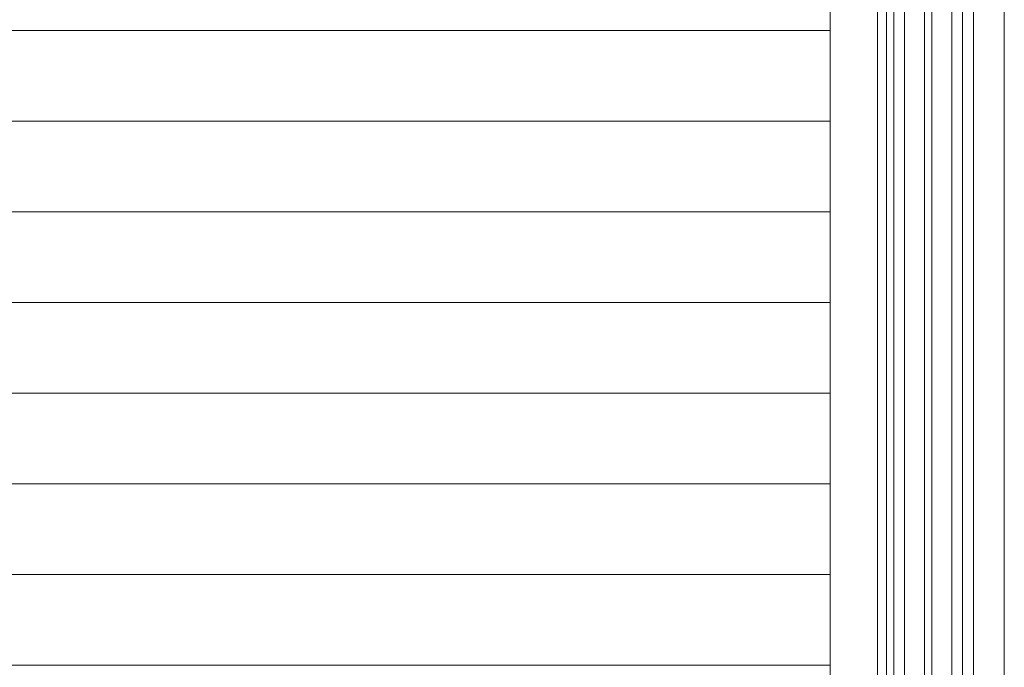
# Model space of a CAD drawing. Header units: millimetres. Extents: x -2180 to 54567, y -1945 to 22251.
# Tile 36 of 143: x 5185 to 5728, y 9599 to 9956. Entities that reach past the tile are written whole.
import ezdxf

# ---------------------------------------------------------------- set-up
doc = ezdxf.new("R2010")
doc.units = ezdxf.units.MM
doc.linetypes.add('Dash', pattern=[635, 317.5, -317.5])
for name, color, linetype, lineweight in [('_Beyond_', 7, 'Continuous', 9), ('Detail Items', 7, 'Continuous', 9), ('Doors', 7, 'Continuous', 9), ('Hidden Lines', 7, 'Dash', 18)]:
    doc.layers.add(name, color=color, linetype=linetype, lineweight=lineweight)
doc.layers.add('_Beyond_-2', color=7, linetype='Continuous', lineweight=9, true_color=0xc0c0c0)

# ---------------------------------------------------------------- blocks, each defined once
blk = doc.blocks.new('Schueco_FWS_ADS-70-HD_out_Family-02 - SU-AL-02 FWS SI insert unit 3-2397783-1 Korruse põrandate plaan')
at = {"layer": 'Detail Items'}
for p, q in [((-870, 61), (870, 61)), ((126, 43.96), (-660, 43.96)), ((126, 38), (-660, 38)), ((126, 32), (-660, 32)), ((126, 21), (-660, 21)), ((126, 17), (-660, 17)), ((126, 6), (-660, 6)), ((126, 0), (-660, 0)), ((126, -4), (-660, -4)), ((861, -9), (-861, -9))]:
    blk.add_line(p, q, dxfattribs=at)
at = {"layer": 'Hidden Lines'}
blk.add_arc((-845, -19), 1111, 270, 0, dxfattribs=at)

msp = doc.modelspace()

# ---------------------------------------------------------------- hatches: boundary and pattern name
at = {"layer": '_Beyond_-2'}
h = msp.add_hatch(dxfattribs=at)
h.set_pattern_fill('FP_31', color=256, style=0, pattern_type=2)
h.set_pattern_definition([(0, (0, 0), (0, 50), [])])
h.paths.add_polyline_path([(3403.75, 7658.29), (5455.57, 7658.29), (5455.57, 7659.95), (5631.81, 7659.95), (5631.81, 9269.43), (5589.06, 9270.42), (5585.23, 9272.52), (5582.05, 9277.6), (5581.54, 9282.42), (5584.42, 9289.41), (5587.15, 9293.13), (5593.08, 9298.32), (5598.87, 9301.12), (5603.37, 9302.25), (5611.73, 9302.77), (5631.81, 9302.78), (5631.81, 10357.11), (5612.75, 10357.11), (5612.75, 10453.11), (3384.75, 10453.11), (3384.75, 7854.29), (3403.75, 7853.29), (3403.75, 7682.11)], flags=0)

# ---------------------------------------------------------------- linework, layer by layer
at = {"layer": '_Beyond_'}
msp.add_line((5631.81, 9302.77), (5631.81, 10297.11), dxfattribs=at)

# ---------------------------------------------------------------- block references
at = {"layer": 'Doors', "rotation": 269.9999999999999}
msp.add_blockref('Schueco_FWS_ADS-70-HD_out_Family-02 - SU-AL-02 FWS SI insert unit 3-2397783-1 Korruse põrandate plaan', (5666.81, 9427.11), dxfattribs=at)

doc.saveas('drawing.dxf')
